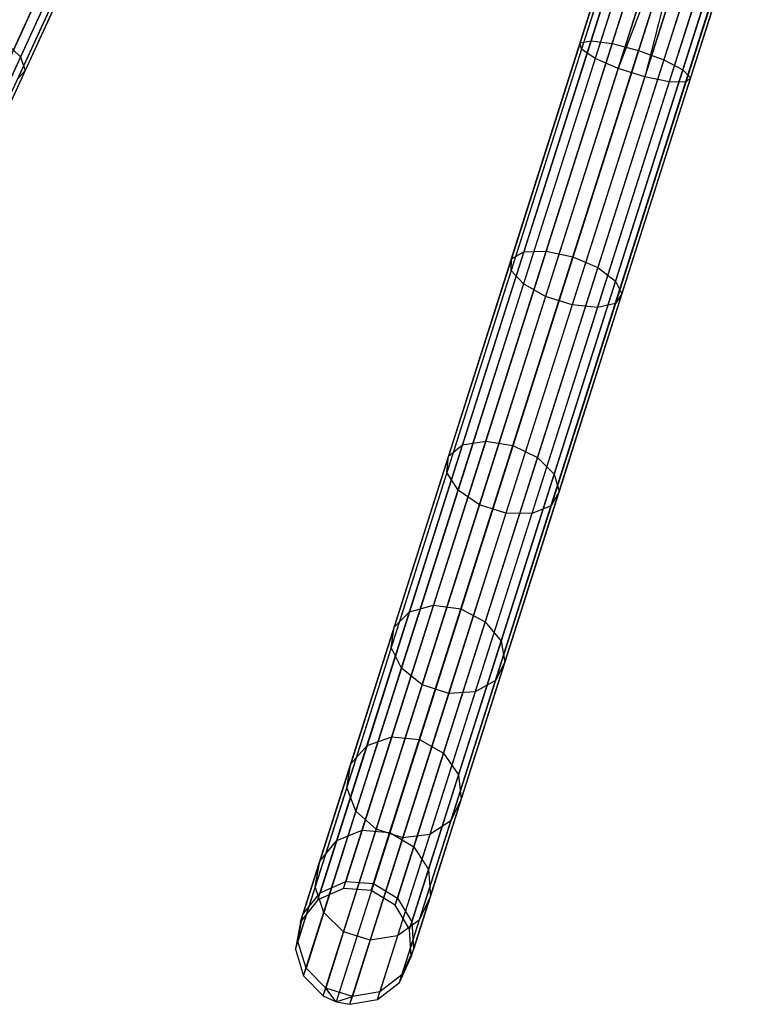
# Model space of a CAD drawing. Extents: x -102 to 101, y -101 to 102.
# Tile 30 of 256: x -37 to -24, y -97 to -80. Entities that reach past the tile are written whole.
import ezdxf

# ---------------------------------------------------------------- set-up
doc = ezdxf.new("R2010")
doc.units = 0
doc.header["$LTSCALE"] = 25.4
doc.layers.get('0').update_dxf_attribs({"linetype": 'CONTINUOUS'})

# ---------------------------------------------------------------- blocks, each defined once
blk = doc.blocks.new('NL2500012268_STL')
at = {"color": 0}
for p, q in [((61.598, -91.233, 306.145), (69.197, -74.716, 46.145)), ((61.598, -91.233, 306.145), (69.197, -74.716, 46.145)), ((61.566, -91.709, 306.113), (69.165, -75.192, 46.113)), ((61.566, -91.709, 306.113), (69.165, -75.192, 46.113)), ((61.315, -92.116, 306.08), (68.914, -75.599, 46.08)), ((61.315, -92.116, 306.08), (68.914, -75.599, 46.08)), ((60.904, -92.359, 306.053), (68.503, -75.842, 46.053)), ((60.904, -92.359, 306.053), (68.503, -75.842, 46.053)), ((77.266, -76.563, 327.379), (76.039, -80.42, 326.963)), ((77.266, -76.563, 327.379), (76.039, -80.42, 326.963)), ((77.321, -76.58, 327.855), (76.065, -80.53, 327.428)), ((77.321, -76.58, 327.855), (76.065, -80.53, 327.428)), ((77.428, -76.614, 326.932), (76.228, -80.385, 326.525)), ((77.428, -76.614, 326.932), (76.228, -80.385, 326.525)), ((77.58, -76.663, 328.249), (76.299, -80.689, 327.814)), ((77.58, -76.663, 328.249), (76.299, -80.689, 327.814)), ((77.769, -76.723, 326.615), (76.589, -80.432, 326.214)), ((77.769, -76.723, 326.615), (76.589, -80.432, 326.214)), ((77.984, -76.791, 328.471), (76.69, -80.861, 328.032)), ((77.984, -76.791, 328.471), (76.69, -80.861, 328.032)), ((78.212, -76.864, 328.5), (76.69, -80.861, 328.032)), ((78.212, -76.864, 328.5), (76.69, -80.861, 328.032)), ((78.212, -76.864, 326.5), (77.039, -80.551, 326.102)), ((78.212, -76.864, 326.5), (77.039, -80.551, 326.102)), ((78.212, -76.864, 328.5), (77.146, -81.006, 328.032)), ((78.212, -76.864, 328.5), (77.146, -81.006, 328.032)), ((78.44, -76.936, 328.471), (77.146, -81.006, 328.032)), ((78.44, -76.936, 328.471), (77.146, -81.006, 328.032)), ((78.655, -77.004, 326.615), (77.475, -80.714, 326.214)), ((78.655, -77.004, 326.615), (77.475, -80.714, 326.214)), ((78.844, -77.065, 328.249), (77.563, -81.091, 327.814)), ((78.844, -77.065, 328.249), (77.563, -81.091, 327.814)), ((78.996, -77.113, 326.932), (77.797, -80.884, 326.525)), ((78.996, -77.113, 326.932), (77.797, -80.884, 326.525)), ((79.103, -77.147, 327.855), (77.847, -81.097, 327.428)), ((79.103, -77.147, 327.855), (77.847, -81.097, 327.428)), ((68.046, -77.217, 326.525), (66.462, -80.662, 325.32)), ((68.046, -77.217, 326.525), (66.462, -80.662, 325.32)), ((79.158, -77.164, 327.379), (77.931, -81.022, 326.963)), ((79.158, -77.164, 327.379), (77.931, -81.022, 326.963)), ((67.789, -77.394, 327.814), (66.097, -81.072, 326.528)), ((67.789, -77.394, 327.814), (66.097, -81.072, 326.528)), ((68.07, -77.435, 327.428), (66.41, -81.043, 326.166)), ((68.07, -77.435, 327.428), (66.41, -81.043, 326.166)), ((68.162, -77.371, 326.963), (66.541, -80.895, 325.731)), ((68.162, -77.371, 326.963), (66.541, -80.895, 325.731)), ((71.989, -94.893, 306.167), (77.5, -77.568, 46.167)), ((71.989, -94.893, 306.167), (77.5, -77.568, 46.167)), ((72.466, -94.925, 306.175), (77.978, -77.6, 46.175)), ((72.466, -94.925, 306.175), (77.978, -77.6, 46.175)), ((71.551, -95.086, 306.145), (77.063, -77.761, 46.145)), ((71.551, -95.086, 306.145), (77.063, -77.761, 46.145)), ((72.875, -95.175, 306.167), (78.386, -77.85, 46.167)), ((72.875, -95.175, 306.167), (78.386, -77.85, 46.167)), ((71.254, -95.46, 306.113), (76.766, -78.135, 46.113)), ((71.254, -95.46, 306.113), (76.766, -78.135, 46.113)), ((73.12, -95.585, 306.145), (78.632, -78.26, 46.145)), ((73.12, -95.585, 306.145), (78.632, -78.26, 46.145)), ((71.166, -95.93, 306.08), (76.677, -78.604, 46.08)), ((71.166, -95.93, 306.08), (76.677, -78.604, 46.08)), ((73.146, -96.062, 306.113), (78.658, -78.737, 46.113)), ((73.146, -96.062, 306.113), (78.658, -78.737, 46.113)), ((71.306, -96.386, 306.053), (76.817, -79.061, 46.053)), ((71.306, -96.386, 306.053), (76.817, -79.061, 46.053)), ((72.948, -96.497, 306.08), (78.459, -79.171, 46.08)), ((72.948, -96.497, 306.08), (78.459, -79.171, 46.08)), ((71.642, -96.726, 306.037), (77.154, -79.401, 46.037)), ((71.642, -96.726, 306.037), (77.154, -79.401, 46.037)), ((77.373, -79.501, 46.035), (71.862, -96.827, 306.035)), ((77.373, -79.501, 46.035), (71.862, -96.827, 306.035)), ((72.57, -96.789, 306.053), (78.081, -79.463, 46.053)), ((72.57, -96.789, 306.053), (78.081, -79.463, 46.053)), ((72.098, -96.872, 306.037), (77.61, -79.546, 46.037)), ((72.098, -96.872, 306.037), (77.61, -79.546, 46.037)), ((66.189, -80.397, 325.029), (66.462, -80.662, 325.32)), ((66.189, -80.397, 325.029), (66.462, -80.662, 325.32)), ((76.039, -80.42, 326.963), (74.863, -84.117, 325.731)), ((76.039, -80.42, 326.963), (74.863, -84.117, 325.731)), ((76.228, -80.385, 326.525), (75.079, -83.998, 325.32)), ((76.228, -80.385, 326.525), (75.079, -83.998, 325.32)), ((76.589, -80.432, 326.214), (75.459, -83.986, 325.029)), ((76.589, -80.432, 326.214), (75.459, -83.986, 325.029)), ((76.039, -80.42, 326.963), (76.228, -80.385, 326.525)), ((76.039, -80.42, 326.963), (76.228, -80.385, 326.525)), ((76.065, -80.53, 327.428), (76.039, -80.42, 326.963)), ((76.065, -80.53, 327.428), (76.039, -80.42, 326.963)), ((76.228, -80.385, 326.525), (76.589, -80.432, 326.214)), ((76.228, -80.385, 326.525), (76.589, -80.432, 326.214)), ((76.589, -80.432, 326.214), (77.039, -80.551, 326.102)), ((76.589, -80.432, 326.214), (77.039, -80.551, 326.102)), ((66.462, -80.662, 325.32), (65.013, -83.811, 323.369)), ((66.462, -80.662, 325.32), (65.013, -83.811, 323.369)), ((66.462, -80.662, 325.32), (66.541, -80.895, 325.731)), ((66.462, -80.662, 325.32), (66.541, -80.895, 325.731)), ((76.065, -80.53, 327.428), (74.861, -84.315, 326.166)), ((76.065, -80.53, 327.428), (74.861, -84.315, 326.166)), ((76.299, -80.689, 327.814), (75.072, -84.547, 326.528)), ((76.299, -80.689, 327.814), (75.072, -84.547, 326.528)), ((75.915, -84.083, 324.924), (77.039, -80.551, 326.102)), ((75.915, -84.083, 324.924), (77.039, -80.551, 326.102)), ((76.299, -80.689, 327.814), (76.065, -80.53, 327.428)), ((76.299, -80.689, 327.814), (76.065, -80.53, 327.428)), ((76.69, -80.861, 328.032), (76.299, -80.689, 327.814)), ((76.69, -80.861, 328.032), (76.299, -80.689, 327.814)), ((77.039, -80.551, 326.102), (77.475, -80.714, 326.214)), ((77.039, -80.551, 326.102), (77.475, -80.714, 326.214)), ((77.475, -80.714, 326.214), (76.344, -84.268, 325.029)), ((77.475, -80.714, 326.214), (76.344, -84.268, 325.029)), ((77.475, -80.714, 326.214), (77.797, -80.884, 326.525)), ((77.475, -80.714, 326.214), (77.797, -80.884, 326.525)), ((66.541, -80.895, 325.731), (65.059, -84.116, 323.734)), ((66.541, -80.895, 325.731), (65.059, -84.116, 323.734)), ((66.541, -80.895, 325.731), (66.41, -81.043, 326.166)), ((66.541, -80.895, 325.731), (66.41, -81.043, 326.166)), ((76.69, -80.861, 328.032), (75.449, -84.76, 326.732)), ((76.69, -80.861, 328.032), (75.449, -84.76, 326.732)), ((77.146, -81.006, 328.032), (75.905, -84.905, 326.732)), ((77.146, -81.006, 328.032), (75.905, -84.905, 326.732)), ((77.797, -80.884, 326.525), (76.648, -84.497, 325.32)), ((77.797, -80.884, 326.525), (76.648, -84.497, 325.32)), ((77.146, -81.006, 328.032), (76.69, -80.861, 328.032)), ((77.146, -81.006, 328.032), (76.69, -80.861, 328.032)), ((77.931, -81.022, 326.963), (76.755, -84.718, 325.731)), ((77.931, -81.022, 326.963), (76.755, -84.718, 325.731)), ((77.563, -81.091, 327.814), (77.146, -81.006, 328.032)), ((77.563, -81.091, 327.814), (77.146, -81.006, 328.032)), ((77.797, -80.884, 326.525), (77.931, -81.022, 326.963)), ((77.797, -80.884, 326.525), (77.931, -81.022, 326.963)), ((77.931, -81.022, 326.963), (77.847, -81.097, 327.428)), ((77.931, -81.022, 326.963), (77.847, -81.097, 327.428)), ((77.563, -81.091, 327.814), (76.336, -84.949, 326.528)), ((77.563, -81.091, 327.814), (76.336, -84.949, 326.528)), ((77.847, -81.097, 327.428), (76.643, -84.881, 326.166)), ((77.847, -81.097, 327.428), (76.643, -84.881, 326.166)), ((77.847, -81.097, 327.428), (77.563, -81.091, 327.814)), ((77.847, -81.097, 327.428), (77.563, -81.091, 327.814)), ((75.079, -83.998, 325.32), (74.028, -87.301, 323.369)), ((75.079, -83.998, 325.32), (74.028, -87.301, 323.369)), ((75.459, -83.986, 325.029), (74.425, -87.235, 323.11)), ((75.459, -83.986, 325.029), (74.425, -87.235, 323.11)), ((74.863, -84.117, 325.731), (75.079, -83.998, 325.32)), ((74.863, -84.117, 325.731), (75.079, -83.998, 325.32)), ((75.079, -83.998, 325.32), (75.459, -83.986, 325.029)), ((75.079, -83.998, 325.32), (75.459, -83.986, 325.029)), ((75.459, -83.986, 325.029), (75.915, -84.083, 324.924)), ((75.459, -83.986, 325.029), (75.915, -84.083, 324.924)), ((74.863, -84.117, 325.731), (73.788, -87.496, 323.734)), ((74.863, -84.117, 325.731), (73.788, -87.496, 323.734)), ((74.861, -84.315, 326.166), (74.863, -84.117, 325.731)), ((74.861, -84.315, 326.166), (74.863, -84.117, 325.731)), ((74.888, -87.313, 323.016), (75.915, -84.083, 324.924)), ((74.888, -87.313, 323.016), (75.915, -84.083, 324.924)), ((75.915, -84.083, 324.924), (76.344, -84.268, 325.029)), ((75.915, -84.083, 324.924), (76.344, -84.268, 325.029)), ((74.861, -84.315, 326.166), (73.76, -87.775, 324.122)), ((74.861, -84.315, 326.166), (73.76, -87.775, 324.122)), ((75.072, -84.547, 326.528), (74.861, -84.315, 326.166)), ((75.072, -84.547, 326.528), (74.861, -84.315, 326.166)), ((76.344, -84.268, 325.029), (75.311, -87.517, 323.11)), ((76.344, -84.268, 325.029), (75.311, -87.517, 323.11)), ((76.344, -84.268, 325.029), (76.648, -84.497, 325.32)), ((76.344, -84.268, 325.029), (76.648, -84.497, 325.32)), ((75.072, -84.547, 326.528), (73.95, -88.074, 324.444)), ((75.072, -84.547, 326.528), (73.95, -88.074, 324.444)), ((75.449, -84.76, 326.732), (75.072, -84.547, 326.528)), ((75.449, -84.76, 326.732), (75.072, -84.547, 326.528)), ((76.648, -84.497, 325.32), (75.597, -87.8, 323.369)), ((76.648, -84.497, 325.32), (75.597, -87.8, 323.369)), ((76.648, -84.497, 325.32), (76.755, -84.718, 325.731)), ((76.648, -84.497, 325.32), (76.755, -84.718, 325.731)), ((76.755, -84.718, 325.731), (75.68, -88.098, 323.734)), ((76.755, -84.718, 325.731), (75.68, -88.098, 323.734)), ((76.755, -84.718, 325.731), (76.643, -84.881, 326.166)), ((76.755, -84.718, 325.731), (76.643, -84.881, 326.166)), ((75.449, -84.76, 326.732), (74.315, -88.325, 324.626)), ((75.449, -84.76, 326.732), (74.315, -88.325, 324.626)), ((75.905, -84.905, 326.732), (75.449, -84.76, 326.732)), ((75.905, -84.905, 326.732), (75.449, -84.76, 326.732)), ((76.643, -84.881, 326.166), (75.542, -88.342, 324.122)), ((76.643, -84.881, 326.166), (75.542, -88.342, 324.122)), ((76.643, -84.881, 326.166), (76.336, -84.949, 326.528)), ((76.643, -84.881, 326.166), (76.336, -84.949, 326.528)), ((75.905, -84.905, 326.732), (74.771, -88.47, 324.626)), ((75.905, -84.905, 326.732), (74.771, -88.47, 324.626)), ((76.336, -84.949, 326.528), (75.214, -88.476, 324.444)), ((76.336, -84.949, 326.528), (75.214, -88.476, 324.444)), ((76.336, -84.949, 326.528), (75.905, -84.905, 326.732)), ((76.336, -84.949, 326.528), (75.905, -84.905, 326.732)), ((74.425, -87.235, 323.11), (73.531, -90.044, 320.536)), ((74.425, -87.235, 323.11), (73.531, -90.044, 320.536)), ((74.028, -87.301, 323.369), (74.425, -87.235, 323.11)), ((74.028, -87.301, 323.369), (74.425, -87.235, 323.11)), ((74.425, -87.235, 323.11), (74.888, -87.313, 323.016)), ((74.425, -87.235, 323.11), (74.888, -87.313, 323.016)), ((74.028, -87.301, 323.369), (73.12, -90.157, 320.753)), ((74.028, -87.301, 323.369), (73.12, -90.157, 320.753)), ((73.788, -87.496, 323.734), (74.028, -87.301, 323.369)), ((73.788, -87.496, 323.734), (74.028, -87.301, 323.369)), ((74, -90.105, 320.458), (74.888, -87.313, 323.016)), ((74, -90.105, 320.458), (74.888, -87.313, 323.016)), ((74.888, -87.313, 323.016), (75.311, -87.517, 323.11)), ((74.888, -87.313, 323.016), (75.311, -87.517, 323.11)), ((73.788, -87.496, 323.734), (72.859, -90.417, 321.058)), ((73.788, -87.496, 323.734), (72.859, -90.417, 321.058)), ((73.76, -87.775, 324.122), (73.788, -87.496, 323.734)), ((73.76, -87.775, 324.122), (73.788, -87.496, 323.734)), ((75.311, -87.517, 323.11), (74.417, -90.326, 320.536)), ((75.311, -87.517, 323.11), (74.417, -90.326, 320.536)), ((75.311, -87.517, 323.11), (75.597, -87.8, 323.369)), ((75.311, -87.517, 323.11), (75.597, -87.8, 323.369)), ((73.76, -87.775, 324.122), (72.808, -90.766, 321.382)), ((73.76, -87.775, 324.122), (72.808, -90.766, 321.382)), ((73.95, -88.074, 324.444), (73.76, -87.775, 324.122)), ((73.95, -88.074, 324.444), (73.76, -87.775, 324.122)), ((75.597, -87.8, 323.369), (74.688, -90.656, 320.753)), ((75.597, -87.8, 323.369), (74.688, -90.656, 320.753)), ((75.597, -87.8, 323.369), (75.68, -88.098, 323.734)), ((75.597, -87.8, 323.369), (75.68, -88.098, 323.734)), ((73.95, -88.074, 324.444), (72.98, -91.123, 321.65)), ((73.95, -88.074, 324.444), (72.98, -91.123, 321.65)), ((74.315, -88.325, 324.626), (73.95, -88.074, 324.444)), ((74.315, -88.325, 324.626), (73.95, -88.074, 324.444)), ((75.68, -88.098, 323.734), (74.751, -91.019, 321.058)), ((75.68, -88.098, 323.734), (74.751, -91.019, 321.058)), ((75.68, -88.098, 323.734), (75.542, -88.342, 324.122)), ((75.68, -88.098, 323.734), (75.542, -88.342, 324.122)), ((74.315, -88.325, 324.626), (73.335, -91.406, 321.802)), ((74.315, -88.325, 324.626), (73.335, -91.406, 321.802)), ((74.771, -88.47, 324.626), (74.315, -88.325, 324.626)), ((74.771, -88.47, 324.626), (74.315, -88.325, 324.626)), ((75.542, -88.342, 324.122), (74.59, -91.333, 321.382)), ((75.542, -88.342, 324.122), (74.59, -91.333, 321.382)), ((75.542, -88.342, 324.122), (75.214, -88.476, 324.444)), ((75.542, -88.342, 324.122), (75.214, -88.476, 324.444)), ((74.771, -88.47, 324.626), (73.791, -91.552, 321.802)), ((74.771, -88.47, 324.626), (73.791, -91.552, 321.802)), ((75.214, -88.476, 324.444), (74.244, -91.525, 321.65)), ((75.214, -88.476, 324.444), (74.244, -91.525, 321.65)), ((75.214, -88.476, 324.444), (74.771, -88.47, 324.626)), ((75.214, -88.476, 324.444), (74.771, -88.47, 324.626)), ((73.531, -90.044, 320.536), (72.815, -92.295, 317.416)), ((73.531, -90.044, 320.536), (72.815, -92.295, 317.416)), ((73.12, -90.157, 320.753), (73.531, -90.044, 320.536)), ((73.12, -90.157, 320.753), (73.531, -90.044, 320.536)), ((73.288, -92.343, 317.357), (74, -90.105, 320.458)), ((73.288, -92.343, 317.357), (74, -90.105, 320.458)), ((73.531, -90.044, 320.536), (74, -90.105, 320.458)), ((73.531, -90.044, 320.536), (74, -90.105, 320.458)), ((74, -90.105, 320.458), (74.417, -90.326, 320.536)), ((74, -90.105, 320.458), (74.417, -90.326, 320.536)), ((73.12, -90.157, 320.753), (72.392, -92.445, 317.581)), ((73.12, -90.157, 320.753), (72.392, -92.445, 317.581)), ((72.859, -90.417, 321.058), (73.12, -90.157, 320.753)), ((72.859, -90.417, 321.058), (73.12, -90.157, 320.753)), ((72.859, -90.417, 321.058), (72.114, -92.758, 317.813)), ((72.859, -90.417, 321.058), (72.114, -92.758, 317.813)), ((72.808, -90.766, 321.382), (72.859, -90.417, 321.058)), ((72.808, -90.766, 321.382), (72.859, -90.417, 321.058)), ((74.417, -90.326, 320.536), (73.701, -92.577, 317.416)), ((74.417, -90.326, 320.536), (73.701, -92.577, 317.416)), ((74.417, -90.326, 320.536), (74.688, -90.656, 320.753)), ((74.417, -90.326, 320.536), (74.688, -90.656, 320.753)), ((72.808, -90.766, 321.382), (72.046, -93.163, 318.059)), ((72.808, -90.766, 321.382), (72.046, -93.163, 318.059)), ((72.98, -91.123, 321.65), (72.808, -90.766, 321.382)), ((72.98, -91.123, 321.65), (72.808, -90.766, 321.382)), ((74.688, -90.656, 320.753), (73.96, -92.944, 317.581)), ((74.688, -90.656, 320.753), (73.96, -92.944, 317.581)), ((74.688, -90.656, 320.753), (74.751, -91.019, 321.058)), ((74.688, -90.656, 320.753), (74.751, -91.019, 321.058)), ((72.98, -91.123, 321.65), (72.203, -93.566, 318.264)), ((72.98, -91.123, 321.65), (72.203, -93.566, 318.264)), ((73.335, -91.406, 321.802), (72.98, -91.123, 321.65)), ((73.335, -91.406, 321.802), (72.98, -91.123, 321.65)), ((74.751, -91.019, 321.058), (74.006, -93.36, 317.813)), ((74.751, -91.019, 321.058), (74.006, -93.36, 317.813)), ((74.751, -91.019, 321.058), (74.59, -91.333, 321.382)), ((74.751, -91.019, 321.058), (74.59, -91.333, 321.382)), ((73.335, -91.406, 321.802), (72.549, -93.876, 318.379)), ((73.335, -91.406, 321.802), (72.549, -93.876, 318.379)), ((73.791, -91.552, 321.802), (73.335, -91.406, 321.802)), ((73.791, -91.552, 321.802), (73.335, -91.406, 321.802)), ((74.59, -91.333, 321.382), (73.828, -93.73, 318.059)), ((74.59, -91.333, 321.382), (73.828, -93.73, 318.059)), ((74.59, -91.333, 321.382), (74.244, -91.525, 321.65)), ((74.59, -91.333, 321.382), (74.244, -91.525, 321.65)), ((73.791, -91.552, 321.802), (73.005, -94.021, 318.379)), ((73.791, -91.552, 321.802), (73.005, -94.021, 318.379)), ((74.244, -91.525, 321.65), (73.467, -93.968, 318.264)), ((74.244, -91.525, 321.65), (73.467, -93.968, 318.264)), ((74.244, -91.525, 321.65), (73.791, -91.552, 321.802)), ((74.244, -91.525, 321.65), (73.791, -91.552, 321.802)), ((72.815, -92.295, 317.416), (72.307, -93.893, 313.881)), ((72.815, -92.295, 317.416), (72.307, -93.893, 313.881)), ((72.392, -92.445, 317.581), (72.815, -92.295, 317.416)), ((72.392, -92.445, 317.581), (72.815, -92.295, 317.416)), ((72.815, -92.295, 317.416), (73.288, -92.343, 317.357)), ((72.815, -92.295, 317.416), (73.288, -92.343, 317.357)), ((72.392, -92.445, 317.581), (71.875, -94.069, 313.987)), ((72.392, -92.445, 317.581), (71.875, -94.069, 313.987)), ((72.114, -92.758, 317.813), (72.392, -92.445, 317.581)), ((72.114, -92.758, 317.813), (72.392, -92.445, 317.581)), ((72.783, -93.931, 313.842), (73.288, -92.343, 317.357)), ((72.783, -93.931, 313.842), (73.288, -92.343, 317.357)), ((73.288, -92.343, 317.357), (73.701, -92.577, 317.416)), ((73.288, -92.343, 317.357), (73.701, -92.577, 317.416)), ((73.701, -92.577, 317.416), (73.193, -94.175, 313.881)), ((73.701, -92.577, 317.416), (73.193, -94.175, 313.881)), ((73.701, -92.577, 317.416), (73.96, -92.944, 317.581)), ((73.701, -92.577, 317.416), (73.96, -92.944, 317.581)), ((72.114, -92.758, 317.813), (71.585, -94.42, 314.136)), ((72.114, -92.758, 317.813), (71.585, -94.42, 314.136)), ((72.046, -93.163, 318.059), (72.114, -92.758, 317.813)), ((72.046, -93.163, 318.059), (72.114, -92.758, 317.813)), ((73.96, -92.944, 317.581), (73.444, -94.568, 313.987)), ((73.96, -92.944, 317.581), (73.444, -94.568, 313.987)), ((73.96, -92.944, 317.581), (74.006, -93.36, 317.813)), ((73.96, -92.944, 317.581), (74.006, -93.36, 317.813)), ((72.046, -93.163, 318.059), (71.505, -94.864, 314.295)), ((72.046, -93.163, 318.059), (71.505, -94.864, 314.295)), ((72.203, -93.566, 318.264), (72.046, -93.163, 318.059)), ((72.203, -93.566, 318.264), (72.046, -93.163, 318.059)), ((74.006, -93.36, 317.813), (73.477, -95.022, 314.136)), ((74.006, -93.36, 317.813), (73.477, -95.022, 314.136)), ((74.006, -93.36, 317.813), (73.828, -93.73, 318.059)), ((74.006, -93.36, 317.813), (73.828, -93.73, 318.059)), ((72.203, -93.566, 318.264), (71.651, -95.301, 314.426)), ((72.203, -93.566, 318.264), (71.651, -95.301, 314.426)), ((72.549, -93.876, 318.379), (72.203, -93.566, 318.264)), ((72.549, -93.876, 318.379), (72.203, -93.566, 318.264)), ((73.828, -93.73, 318.059), (73.287, -95.431, 314.295)), ((73.828, -93.73, 318.059), (73.287, -95.431, 314.295)), ((73.828, -93.73, 318.059), (73.467, -93.968, 318.264)), ((73.828, -93.73, 318.059), (73.467, -93.968, 318.264)), ((71.875, -94.069, 313.987), (72.307, -93.893, 313.881)), ((71.875, -94.069, 313.987), (72.307, -93.893, 313.881)), ((72.549, -93.876, 318.379), (71.991, -95.629, 314.5)), ((72.549, -93.876, 318.379), (71.991, -95.629, 314.5)), ((72.307, -93.893, 313.881), (72.028, -94.771, 310.078)), ((72.307, -93.893, 313.881), (72.028, -94.771, 310.078)), ((72.307, -93.893, 313.881), (72.783, -93.931, 313.842)), ((72.307, -93.893, 313.881), (72.783, -93.931, 313.842)), ((72.505, -94.804, 310.062), (72.783, -93.931, 313.842)), ((72.505, -94.804, 310.062), (72.783, -93.931, 313.842)), ((73.005, -94.021, 318.379), (72.549, -93.876, 318.379)), ((73.005, -94.021, 318.379), (72.549, -93.876, 318.379)), ((72.783, -93.931, 313.842), (73.193, -94.175, 313.881)), ((72.783, -93.931, 313.842), (73.193, -94.175, 313.881)), ((73.467, -93.968, 318.264), (72.915, -95.703, 314.426)), ((73.467, -93.968, 318.264), (72.915, -95.703, 314.426)), ((73.467, -93.968, 318.264), (73.005, -94.021, 318.379)), ((73.467, -93.968, 318.264), (73.005, -94.021, 318.379)), ((71.585, -94.42, 314.136), (71.875, -94.069, 313.987)), ((71.585, -94.42, 314.136), (71.875, -94.069, 313.987)), ((71.875, -94.069, 313.987), (71.591, -94.962, 310.12)), ((71.875, -94.069, 313.987), (71.591, -94.962, 310.12)), ((73.005, -94.021, 318.379), (72.448, -95.774, 314.5)), ((73.005, -94.021, 318.379), (72.448, -95.774, 314.5)), ((73.193, -94.175, 313.881), (72.913, -95.053, 310.078)), ((73.193, -94.175, 313.881), (72.913, -95.053, 310.078)), ((73.193, -94.175, 313.881), (73.444, -94.568, 313.987)), ((73.193, -94.175, 313.881), (73.444, -94.568, 313.987)), ((71.585, -94.42, 314.136), (71.295, -95.334, 310.181)), ((71.585, -94.42, 314.136), (71.295, -95.334, 310.181)), ((71.505, -94.864, 314.295), (71.585, -94.42, 314.136)), ((71.505, -94.864, 314.295), (71.585, -94.42, 314.136)), ((73.444, -94.568, 313.987), (73.159, -95.461, 310.12)), ((73.444, -94.568, 313.987), (73.159, -95.461, 310.12)), ((73.444, -94.568, 313.987), (73.477, -95.022, 314.136)), ((73.444, -94.568, 313.987), (73.477, -95.022, 314.136)), ((71.591, -94.962, 310.12), (72.028, -94.771, 310.078)), ((71.591, -94.962, 310.12), (72.028, -94.771, 310.078)), ((71.989, -94.893, 306.167), (72.028, -94.771, 310.078)), ((71.989, -94.893, 306.167), (72.028, -94.771, 310.078)), ((72.028, -94.771, 310.078), (72.505, -94.804, 310.062)), ((72.028, -94.771, 310.078), (72.505, -94.804, 310.062)), ((72.466, -94.925, 306.175), (72.505, -94.804, 310.062)), ((72.466, -94.925, 306.175), (72.505, -94.804, 310.062)), ((72.505, -94.804, 310.062), (72.913, -95.053, 310.078)), ((72.505, -94.804, 310.062), (72.913, -95.053, 310.078)), ((71.505, -94.864, 314.295), (71.207, -95.8, 310.245)), ((71.505, -94.864, 314.295), (71.207, -95.8, 310.245)), ((71.295, -95.334, 310.181), (71.591, -94.962, 310.12)), ((71.295, -95.334, 310.181), (71.591, -94.962, 310.12)), ((71.651, -95.301, 314.426), (71.505, -94.864, 314.295)), ((71.651, -95.301, 314.426), (71.505, -94.864, 314.295)), ((71.989, -94.893, 306.167), (71.551, -95.086, 306.145)), ((71.989, -94.893, 306.167), (71.551, -95.086, 306.145)), ((71.551, -95.086, 306.145), (71.591, -94.962, 310.12)), ((71.551, -95.086, 306.145), (71.591, -94.962, 310.12)), ((72.466, -94.925, 306.175), (71.989, -94.893, 306.167)), ((72.466, -94.925, 306.175), (71.989, -94.893, 306.167)), ((72.875, -95.175, 306.167), (72.466, -94.925, 306.175)), ((72.875, -95.175, 306.167), (72.466, -94.925, 306.175)), ((71.551, -95.086, 306.145), (71.254, -95.46, 306.113)), ((71.551, -95.086, 306.145), (71.254, -95.46, 306.113)), ((72.875, -95.175, 306.167), (72.913, -95.053, 310.078)), ((72.875, -95.175, 306.167), (72.913, -95.053, 310.078)), ((73.12, -95.585, 306.145), (72.875, -95.175, 306.167)), ((73.12, -95.585, 306.145), (72.875, -95.175, 306.167)), ((72.913, -95.053, 310.078), (73.159, -95.461, 310.12)), ((72.913, -95.053, 310.078), (73.159, -95.461, 310.12)), ((73.477, -95.022, 314.136), (73.187, -95.935, 310.181)), ((73.477, -95.022, 314.136), (73.187, -95.935, 310.181)), ((73.477, -95.022, 314.136), (73.287, -95.431, 314.295)), ((73.477, -95.022, 314.136), (73.287, -95.431, 314.295)), ((71.207, -95.8, 310.245), (71.295, -95.334, 310.181)), ((71.207, -95.8, 310.245), (71.295, -95.334, 310.181)), ((71.254, -95.46, 306.113), (71.295, -95.334, 310.181)), ((71.254, -95.46, 306.113), (71.295, -95.334, 310.181)), ((71.651, -95.301, 314.426), (71.348, -96.254, 310.298)), ((71.651, -95.301, 314.426), (71.348, -96.254, 310.298)), ((71.991, -95.629, 314.5), (71.651, -95.301, 314.426)), ((71.991, -95.629, 314.5), (71.651, -95.301, 314.426)), ((71.254, -95.46, 306.113), (71.166, -95.93, 306.08)), ((71.254, -95.46, 306.113), (71.166, -95.93, 306.08)), ((73.287, -95.431, 314.295), (72.915, -95.703, 314.426)), ((73.287, -95.431, 314.295), (72.915, -95.703, 314.426)), ((73.287, -95.431, 314.295), (72.989, -96.367, 310.245)), ((73.287, -95.431, 314.295), (72.989, -96.367, 310.245)), ((73.12, -95.585, 306.145), (73.159, -95.461, 310.12)), ((73.12, -95.585, 306.145), (73.159, -95.461, 310.12)), ((73.159, -95.461, 310.12), (73.187, -95.935, 310.181)), ((73.159, -95.461, 310.12), (73.187, -95.935, 310.181)), ((71.991, -95.629, 314.5), (71.685, -96.593, 310.328)), ((71.991, -95.629, 314.5), (71.685, -96.593, 310.328)), ((72.448, -95.774, 314.5), (71.991, -95.629, 314.5)), ((72.448, -95.774, 314.5), (71.991, -95.629, 314.5)), ((73.146, -96.062, 306.113), (73.12, -95.585, 306.145)), ((73.146, -96.062, 306.113), (73.12, -95.585, 306.145)), ((71.166, -95.93, 306.08), (71.207, -95.8, 310.245)), ((71.166, -95.93, 306.08), (71.207, -95.8, 310.245)), ((71.348, -96.254, 310.298), (71.207, -95.8, 310.245)), ((71.348, -96.254, 310.298), (71.207, -95.8, 310.245)), ((72.448, -95.774, 314.5), (72.141, -96.738, 310.328)), ((72.448, -95.774, 314.5), (72.141, -96.738, 310.328)), ((72.915, -95.703, 314.426), (72.448, -95.774, 314.5)), ((72.915, -95.703, 314.426), (72.448, -95.774, 314.5)), ((72.915, -95.703, 314.426), (72.612, -96.656, 310.298)), ((72.915, -95.703, 314.426), (72.612, -96.656, 310.298)), ((71.166, -95.93, 306.08), (71.306, -96.386, 306.053)), ((71.166, -95.93, 306.08), (71.306, -96.386, 306.053)), ((73.187, -95.935, 310.181), (72.989, -96.367, 310.245)), ((73.187, -95.935, 310.181), (72.989, -96.367, 310.245)), ((73.146, -96.062, 306.113), (73.187, -95.935, 310.181)), ((73.146, -96.062, 306.113), (73.187, -95.935, 310.181)), ((72.948, -96.497, 306.08), (73.146, -96.062, 306.113)), ((72.948, -96.497, 306.08), (73.146, -96.062, 306.113)), ((71.306, -96.386, 306.053), (71.348, -96.254, 310.298)), ((71.306, -96.386, 306.053), (71.348, -96.254, 310.298)), ((71.685, -96.593, 310.328), (71.348, -96.254, 310.298)), ((71.685, -96.593, 310.328), (71.348, -96.254, 310.298)), ((71.306, -96.386, 306.053), (71.642, -96.726, 306.037)), ((71.306, -96.386, 306.053), (71.642, -96.726, 306.037)), ((72.57, -96.789, 306.053), (72.948, -96.497, 306.08)), ((72.57, -96.789, 306.053), (72.948, -96.497, 306.08)), ((72.989, -96.367, 310.245), (72.612, -96.656, 310.298)), ((72.989, -96.367, 310.245), (72.612, -96.656, 310.298)), ((72.948, -96.497, 306.08), (72.989, -96.367, 310.245)), ((72.948, -96.497, 306.08), (72.989, -96.367, 310.245)), ((71.642, -96.726, 306.037), (71.685, -96.593, 310.328)), ((71.642, -96.726, 306.037), (71.685, -96.593, 310.328)), ((71.862, -96.827, 306.035), (71.685, -96.593, 310.328)), ((71.862, -96.827, 306.035), (71.685, -96.593, 310.328)), ((72.141, -96.738, 310.328), (71.685, -96.593, 310.328)), ((72.141, -96.738, 310.328), (71.685, -96.593, 310.328)), ((72.612, -96.656, 310.298), (72.141, -96.738, 310.328)), ((72.612, -96.656, 310.298), (72.141, -96.738, 310.328)), ((72.57, -96.789, 306.053), (72.612, -96.656, 310.298)), ((72.57, -96.789, 306.053), (72.612, -96.656, 310.298)), ((71.642, -96.726, 306.037), (71.862, -96.827, 306.035)), ((71.642, -96.726, 306.037), (71.862, -96.827, 306.035)), ((71.862, -96.827, 306.035), (72.141, -96.738, 310.328)), ((71.862, -96.827, 306.035), (72.141, -96.738, 310.328)), ((71.862, -96.827, 306.035), (72.098, -96.872, 306.037)), ((71.862, -96.827, 306.035), (72.098, -96.872, 306.037)), ((72.098, -96.872, 306.037), (72.141, -96.738, 310.328)), ((72.098, -96.872, 306.037), (72.141, -96.738, 310.328)), ((72.098, -96.872, 306.037), (72.57, -96.789, 306.053)), ((72.098, -96.872, 306.037), (72.57, -96.789, 306.053))]:
    blk.add_line(p, q, dxfattribs=at)

msp = doc.modelspace()

# ---------------------------------------------------------------- block references
at = {"color": 0}
msp.add_blockref('NL2500012268_STL', (-103.369, -0.081, -1716.928), dxfattribs=at)

doc.saveas('drawing.dxf')
